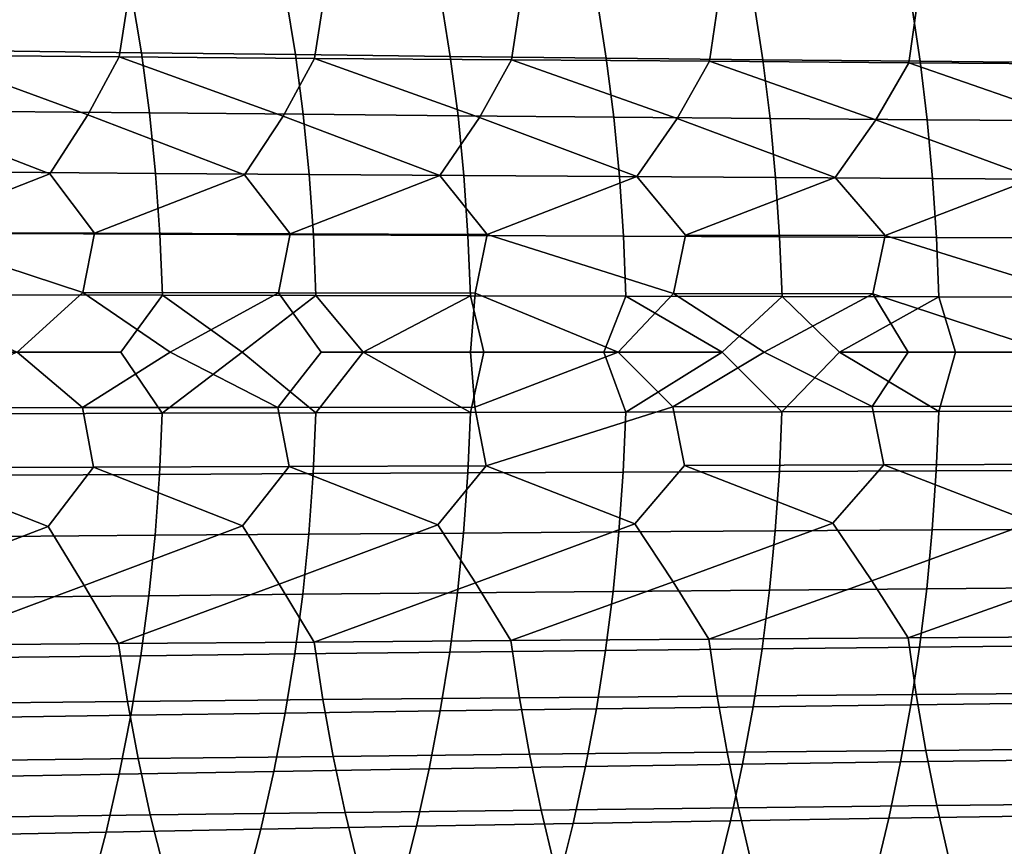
# Model space of a CAD drawing. Header units: metres. Extents: x -166 to 33, y -71 to 34.
# Tile 53 of 256: x -89.48 to -80.53, y -4.49 to 3.02. Entities that reach past the tile are written whole.
import ezdxf

# ---------------------------------------------------------------- set-up
doc = ezdxf.new("R2010")
doc.units = ezdxf.units.M
doc.layers.add('solid_12208131', color=7, linetype='CONTINUOUS')

msp = doc.modelspace()

# ---------------------------------------------------------------- linework, layer by layer
at = {"layer": 'solid_12208131'}
for points in [[(-90.339371, 2.701558, 255.761337), (-88.573685, 2.686613, 256.33728), (-88.491776, 3.21206, 256.24649), (-90.255516, 3.22991, 255.67128)], [(-89.852623, 3.284713, 233.629562), (-88.460518, 3.264216, 234.312607), (-88.371925, 2.722858, 234.229813), (-89.762222, 2.739938, 233.547607)], [(-88.460518, 3.264216, 234.312607), (-87.058868, 3.244312, 234.974716), (-86.972115, 2.706272, 234.891098), (-88.371925, 2.722858, 234.229813)], [(-87.058868, 3.244312, 234.974716), (-85.648354, 3.225014, 235.615417), (-85.563469, 2.690192, 235.53096), (-86.972115, 2.706272, 234.891098)], [(-85.648354, 3.225014, 235.615417), (-84.229813, 3.206334, 236.23378), (-84.146851, 2.674627, 236.148468), (-85.563469, 2.690192, 235.53096)], [(-88.573685, 2.686613, 256.33728), (-86.796547, 2.672225, 256.888153), (-86.716629, 3.194877, 256.796631), (-88.491776, 3.21206, 256.24649)], [(-86.796547, 2.672225, 256.888153), (-85.007759, 2.658407, 257.413177), (-84.929855, 3.178375, 257.320862), (-86.716629, 3.194877, 256.796631)], [(-85.007759, 2.658407, 257.413177), (-83.207359, 2.64517, 257.911316), (-83.131531, 3.162568, 257.818237), (-84.929855, 3.178375, 257.320862)], [(-84.229813, 3.206334, 236.23378), (-82.804123, 3.188286, 236.828781), (-82.723137, 2.65959, 236.742599), (-84.146851, 2.674627, 236.148468)], [(-83.207359, 2.64517, 257.911316), (-81.395714, 2.632526, 258.38147), (-81.322021, 3.14747, 258.287598), (-83.131531, 3.162568, 257.818237)], [(-82.804123, 3.188286, 236.828781), (-81.372169, 3.170884, 237.399368), (-81.293205, 2.645091, 237.312302), (-82.723137, 2.65959, 236.742599)], [(-81.395714, 2.632526, 258.38147), (-79.573242, 2.620487, 258.82251), (-79.501732, 3.133096, 258.727814), (-81.322021, 3.14747, 258.287598)], [(-81.372169, 3.170884, 237.399368), (-79.93483, 3.154141, 237.944534), (-79.857956, 2.631144, 237.856567), (-81.293205, 2.645091, 237.312302)], [(-89.202408, 1.623028, 256.307068), (-88.857018, 2.15716, 256.342926), (-90.339371, 2.701558, 255.761337), (-90.618721, 2.169187, 255.764816)], [(-88.857018, 2.15716, 256.342926), (-88.573685, 2.686613, 256.33728), (-90.339371, 2.701558, 255.761337)], [(-89.762222, 2.739938, 233.547607), (-88.371925, 2.722858, 234.229813), (-88.298828, 2.176467, 234.162231), (-89.687645, 2.190109, 233.480713)], [(-87.435722, 1.614287, 256.863251), (-87.083923, 2.145577, 256.89624), (-88.573685, 2.686613, 256.33728), (-88.857018, 2.15716, 256.342926)], [(-87.083923, 2.145577, 256.89624), (-86.796547, 2.672225, 256.888153), (-88.573685, 2.686613, 256.33728)], [(-88.371925, 2.722858, 234.229813), (-86.972115, 2.706272, 234.891098), (-86.90052, 2.163221, 234.822815), (-88.298828, 2.176467, 234.162231)], [(-86.972115, 2.706272, 234.891098), (-85.563469, 2.690192, 235.53096), (-85.493416, 2.150378, 235.46199), (-86.90052, 2.163221, 234.822815)], [(-85.563469, 2.690192, 235.53096), (-84.146851, 2.674627, 236.148468), (-84.078377, 2.137949, 236.078796), (-85.493416, 2.150378, 235.46199)], [(-85.657509, 1.605884, 257.394104), (-85.299217, 2.134448, 257.42392), (-86.796547, 2.672225, 256.888153), (-87.083923, 2.145577, 256.89624)], [(-85.299217, 2.134448, 257.42392), (-85.007759, 2.658407, 257.413177), (-86.796547, 2.672225, 256.888153)], [(-83.867676, 1.597825, 257.898712), (-83.502884, 2.123782, 257.924988), (-85.007759, 2.658407, 257.413177), (-85.299217, 2.134448, 257.42392)], [(-83.502884, 2.123782, 257.924988), (-83.207359, 2.64517, 257.911316), (-85.007759, 2.658407, 257.413177)], [(-84.146851, 2.674627, 236.148468), (-82.723137, 2.65959, 236.742599), (-82.656281, 2.125941, 236.672195), (-84.078377, 2.137949, 236.078796)], [(-82.066536, 1.590118, 258.376038), (-81.695267, 2.113588, 258.398376), (-83.207359, 2.64517, 257.911316), (-83.502884, 2.123782, 257.924988)], [(-81.695267, 2.113588, 258.398376), (-81.395714, 2.632526, 258.38147), (-83.207359, 2.64517, 257.911316)], [(-82.723137, 2.65959, 236.742599), (-81.293205, 2.645091, 237.312302), (-81.22802, 2.114363, 237.241165), (-82.656281, 2.125941, 236.672195)], [(-80.254478, 1.582769, 258.824921), (-79.87677, 2.103875, 258.842926), (-81.395714, 2.632526, 258.38147), (-81.695267, 2.113588, 258.398376)], [(-79.87677, 2.103875, 258.842926), (-79.573242, 2.620487, 258.82251), (-81.395714, 2.632526, 258.38147)], [(-81.293205, 2.645091, 237.312302), (-79.857956, 2.631144, 237.856567), (-79.794495, 2.103226, 237.784668), (-81.22802, 2.114363, 237.241165)], [(-90.565689, 1.088207, 255.912918), (-89.202408, 1.623028, 256.307068), (-90.618721, 2.169187, 255.764816), (-90.957802, 1.632099, 255.726379)], [(-89.687645, 2.190109, 233.480713), (-88.298828, 2.176467, 234.162231), (-88.243851, 1.626088, 234.108795), (-89.631523, 1.636274, 233.42778)], [(-88.797951, 1.082173, 256.490753), (-87.435722, 1.614287, 256.863251), (-88.857018, 2.15716, 256.342926), (-89.202408, 1.623028, 256.307068)], [(-88.298828, 2.176467, 234.162231), (-86.90052, 2.163221, 234.822815), (-86.84671, 1.616198, 234.768875), (-88.243851, 1.626088, 234.108795)], [(-86.90052, 2.163221, 234.822815), (-85.493416, 2.150378, 235.46199), (-85.440804, 1.60661, 235.407547), (-86.84671, 1.616198, 234.768875)], [(-85.493416, 2.150378, 235.46199), (-84.078377, 2.137949, 236.078796), (-84.026978, 1.597329, 236.023834), (-85.440804, 1.60661, 235.407547)], [(-87.01873, 1.076362, 257.04364), (-85.657509, 1.605884, 257.394104), (-87.083923, 2.145577, 256.89624), (-87.435722, 1.614287, 256.863251)], [(-85.227814, 1.07078, 257.57074), (-83.867676, 1.597825, 257.898712), (-85.299217, 2.134448, 257.42392), (-85.657509, 1.605884, 257.394104)], [(-84.078377, 2.137949, 236.078796), (-82.656281, 2.125941, 236.672195), (-82.606133, 1.588364, 236.616714), (-84.026978, 1.597329, 236.023834)], [(-83.425179, 1.065431, 258.071106), (-82.066536, 1.590118, 258.376038), (-83.502884, 2.123782, 257.924988), (-83.867676, 1.597825, 257.898712)], [(-82.656281, 2.125941, 236.672195), (-81.22802, 2.114363, 237.241165), (-81.179169, 1.579721, 237.18515), (-82.606133, 1.588364, 236.616714)], [(-81.611206, 1.060321, 258.543579), (-80.254478, 1.582769, 258.824921), (-81.695267, 2.113588, 258.398376), (-82.066536, 1.590118, 258.376038)], [(-81.22802, 2.114363, 237.241165), (-79.794495, 2.103226, 237.784668), (-79.746964, 1.571407, 237.728088), (-81.179169, 1.579721, 237.18515)], [(-90.565689, 1.088207, 255.912918), (-88.797951, 1.082173, 256.490753), (-89.202408, 1.623028, 256.307068)], [(-89.631523, 1.636274, 233.42778), (-88.243851, 1.626088, 234.108795), (-88.204315, 1.072716, 234.070984), (-89.591171, 1.079432, 233.390335)], [(-88.797951, 1.082173, 256.490753), (-87.01873, 1.076362, 257.04364), (-87.435722, 1.614287, 256.863251)], [(-88.243851, 1.626088, 234.108795), (-86.84671, 1.616198, 234.768875), (-86.808006, 1.066194, 234.730698), (-88.204315, 1.072716, 234.070984)], [(-86.84671, 1.616198, 234.768875), (-85.440804, 1.60661, 235.407547), (-85.402946, 1.059872, 235.369003), (-86.808006, 1.066194, 234.730698)], [(-87.01873, 1.076362, 257.04364), (-85.227814, 1.07078, 257.57074), (-85.657509, 1.605884, 257.394104)], [(-85.440804, 1.60661, 235.407547), (-84.026978, 1.597329, 236.023834), (-83.98999, 1.053753, 235.984909), (-85.402946, 1.059872, 235.369003)], [(-83.53566, 0.533113, 258.072815), (-83.425179, 1.065431, 258.071106), (-83.867676, 1.597825, 257.898712), (-85.227814, 1.07078, 257.57074)], [(-84.026978, 1.597329, 236.023834), (-82.606133, 1.588364, 236.616714), (-82.570045, 1.047842, 236.577408), (-83.98999, 1.053753, 235.984909)], [(-83.425179, 1.065431, 258.071106), (-81.611206, 1.060321, 258.543579), (-82.066536, 1.590118, 258.376038)], [(-82.606133, 1.588364, 236.616714), (-81.179169, 1.579721, 237.18515), (-81.143997, 1.042143, 237.145447), (-82.570045, 1.047842, 236.577408)], [(-79.899979, 0.528112, 258.991272), (-79.786293, 1.055454, 258.987061), (-80.254478, 1.582769, 258.824921), (-81.611206, 1.060321, 258.543579)], [(-81.179169, 1.579721, 237.18515), (-79.746964, 1.571407, 237.728088), (-79.712738, 1.036661, 237.687988), (-81.143997, 1.042143, 237.145447)], [(-90.565689, 1.088207, 255.912918), (-90.669708, 0.544521, 255.910828), (-89.500298, 0, 256.308014), (-88.903557, 0.541499, 256.489471)], [(-88.903557, 0.541499, 256.489471), (-88.797951, 1.082173, 256.490753), (-90.565689, 1.088207, 255.912918)], [(-89.591171, 1.079432, 233.390335), (-88.204315, 1.072716, 234.070984), (-88.180367, 0.517375, 234.04892), (-89.566727, 0.520614, 233.3685)], [(-88.903557, 0.541499, 256.489471), (-87.125954, 0.538589, 257.043274), (-87.01873, 1.076362, 257.04364), (-88.797951, 1.082173, 256.490753)], [(-87.125954, 0.538589, 257.043274), (-85.336662, 0.535793, 257.57135), (-85.227814, 1.07078, 257.57074), (-87.01873, 1.076362, 257.04364)], [(-88.204315, 1.072716, 234.070984), (-86.808006, 1.066194, 234.730698), (-86.784546, 0.51423, 234.70842), (-88.180367, 0.517375, 234.04892)], [(-86.808006, 1.066194, 234.730698), (-85.402946, 1.059872, 235.369003), (-85.37999, 0.511182, 235.346481), (-86.784546, 0.51423, 234.70842)], [(-85.402946, 1.059872, 235.369003), (-83.98999, 1.053753, 235.984909), (-83.967552, 0.508232, 235.962158), (-85.37999, 0.511182, 235.346481)], [(-85.227814, 1.07078, 257.57074), (-85.336662, 0.535793, 257.57135), (-84.038216, 0, 257.946503), (-83.53566, 0.533113, 258.072815)], [(-83.98999, 1.053753, 235.984909), (-82.570045, 1.047842, 236.577408), (-82.548134, 0.505382, 236.554413), (-83.967552, 0.508232, 235.962158)], [(-83.53566, 0.533113, 258.072815), (-81.723297, 0.530552, 258.546509), (-81.611206, 1.060321, 258.543579), (-83.425179, 1.065431, 258.071106)], [(-82.570045, 1.047842, 236.577408), (-81.143997, 1.042143, 237.145447), (-81.122635, 0.502634, 237.122208), (-82.548134, 0.505382, 236.554413)], [(-81.611206, 1.060321, 258.543579), (-81.723297, 0.530552, 258.546509), (-80.104088, 0, 258.95343), (-79.899979, 0.528112, 258.991272)], [(-81.143997, 1.042143, 237.145447), (-79.712738, 1.036661, 237.687988), (-79.69194, 0.499991, 237.664505), (-81.122635, 0.502634, 237.122208)], [(-88.903557, 0.541499, 256.489471), (-89.500298, 0, 256.308014), (-88.907883, -0.504164, 256.489532), (-88.110687, 0, 256.750854)], [(-88.903557, 0.541499, 256.489471), (-88.110687, 0, 256.750854), (-87.125954, 0.538589, 257.043274)], [(-87.125954, 0.538589, 257.043274), (-88.110687, 0, 256.750854), (-87.130348, -0.501454, 257.043365), (-86.737648, 0, 257.171112)], [(-85.336662, 0.535793, 257.57135), (-87.125954, 0.538589, 257.043274), (-86.737648, 0, 257.171112), (-85.380051, 0, 257.56955)], [(-88.180367, 0.517375, 234.04892), (-88.559219, 0, 233.855286), (-89.660881, 0, 233.311005), (-89.566727, 0.520614, 233.3685)], [(-88.180367, 0.517375, 234.04892), (-87.456039, 0, 234.384186), (-88.18129, -0.555697, 234.050049), (-88.559219, 0, 233.855286)], [(-88.180367, 0.517375, 234.04892), (-86.784546, 0.51423, 234.70842), (-87.456039, 0, 234.384186)], [(-86.784546, 0.51423, 234.70842), (-86.354355, 0, 234.896545), (-86.785446, -0.552319, 234.709549), (-87.456039, 0, 234.384186)], [(-86.784546, 0.51423, 234.70842), (-85.37999, 0.511182, 235.346481), (-86.354355, 0, 234.896545)], [(-85.37999, 0.511182, 235.346481), (-85.258553, 0, 235.390518), (-86.354355, 0, 234.896545)], [(-85.336662, 0.535793, 257.57135), (-85.380051, 0, 257.56955), (-84.038216, 0, 257.946503)], [(-85.37999, 0.511182, 235.346481), (-83.967552, 0.508232, 235.962158), (-84.169044, 0, 235.866104), (-85.258553, 0, 235.390518)], [(-83.967552, 0.508232, 235.962158), (-83.091232, 0, 236.321213), (-84.169044, 0, 235.866104)], [(-83.53566, 0.533113, 258.072815), (-84.038216, 0, 257.946503), (-83.540192, -0.496355, 258.072998), (-82.711617, 0, 258.302521)], [(-83.967552, 0.508232, 235.962158), (-82.548134, 0.505382, 236.554413), (-83.091232, 0, 236.321213)], [(-83.53566, 0.533113, 258.072815), (-82.711617, 0, 258.302521), (-81.723297, 0.530552, 258.546509)], [(-82.548134, 0.505382, 236.554413), (-82.02507, 0, 236.756271), (-82.548965, -0.542815, 236.555557), (-83.091232, 0, 236.321213)], [(-81.723297, 0.530552, 258.546509), (-82.711617, 0, 258.302521), (-81.727898, -0.49397, 258.546722), (-81.400314, 0, 258.638031)], [(-82.548134, 0.505382, 236.554413), (-81.122635, 0.502634, 237.122208), (-82.02507, 0, 236.756271)], [(-81.122635, 0.502634, 237.122208), (-80.971382, 0, 237.171295), (-82.02507, 0, 236.756271)], [(-81.723297, 0.530552, 258.546509), (-81.400314, 0, 258.638031), (-80.104088, 0, 258.95343)], [(-81.122635, 0.502634, 237.122208), (-79.69194, 0.499991, 237.664505), (-79.930817, 0, 237.566422), (-80.971382, 0, 237.171295)], [(-90.673965, -0.506977, 255.910858), (-88.907883, -0.504164, 256.489532), (-89.500298, 0, 256.308014)], [(-89.660881, 0, 233.311005), (-88.559219, 0, 233.855286), (-88.18129, -0.555697, 234.050049), (-89.567673, -0.559175, 233.369614)], [(-88.907883, -0.504164, 256.489532), (-87.130348, -0.501454, 257.043365), (-88.110687, 0, 256.750854)], [(-87.456039, 0, 234.384186), (-86.785446, -0.552319, 234.709549), (-88.18129, -0.555697, 234.050049)], [(-87.130348, -0.501454, 257.043365), (-85.341125, -0.49885, 257.571503), (-85.380051, 0, 257.56955), (-86.737648, 0, 257.171112)], [(-86.354355, 0, 234.896545), (-85.380867, -0.549045, 235.34761), (-86.785446, -0.552319, 234.709549)], [(-86.354355, 0, 234.896545), (-85.258553, 0, 235.390518), (-85.380867, -0.549045, 235.34761)], [(-85.258553, 0, 235.390518), (-84.169044, 0, 235.866104), (-83.968407, -0.545876, 235.963303), (-85.380867, -0.549045, 235.34761)], [(-85.341125, -0.49885, 257.571503), (-84.038216, 0, 257.946503), (-85.380051, 0, 257.56955)], [(-85.237801, -1.033974, 257.57077), (-83.540192, -0.496355, 258.072998), (-84.038216, 0, 257.946503), (-85.341125, -0.49885, 257.571503)], [(-84.169044, 0, 235.866104), (-83.091232, 0, 236.321213), (-83.968407, -0.545876, 235.963303)], [(-83.091232, 0, 236.321213), (-82.548965, -0.542815, 236.555557), (-83.968407, -0.545876, 235.963303)], [(-83.540192, -0.496355, 258.072998), (-81.727898, -0.49397, 258.546722), (-82.711617, 0, 258.302521)], [(-82.02507, 0, 236.756271), (-81.123436, -0.539864, 237.123367), (-82.548965, -0.542815, 236.555557)], [(-82.02507, 0, 236.756271), (-80.971382, 0, 237.171295), (-81.123436, -0.539864, 237.123367)], [(-81.727898, -0.49397, 258.546722), (-79.904655, -0.491699, 258.991577), (-80.104088, 0, 258.95343), (-81.400314, 0, 258.638031)], [(-80.971382, 0, 237.171295), (-79.930817, 0, 237.566422), (-79.692719, -0.537025, 237.66568), (-81.123436, -0.539864, 237.123367)], [(-88.807632, -1.044976, 256.490601), (-88.907883, -0.504164, 256.489532), (-90.673965, -0.506977, 255.910858), (-90.575218, -1.050804, 255.912674)], [(-87.028572, -1.039364, 257.043579), (-87.130348, -0.501454, 257.043365), (-88.907883, -0.504164, 256.489532), (-88.807632, -1.044976, 256.490601)], [(-85.237801, -1.033974, 257.57077), (-85.341125, -0.49885, 257.571503), (-87.130348, -0.501454, 257.043365), (-87.028572, -1.039364, 257.043579)], [(-83.885864, -1.561379, 257.89801), (-83.435326, -1.028809, 258.071198), (-83.540192, -0.496355, 258.072998), (-85.237801, -1.033974, 257.57077)], [(-81.621506, -1.023873, 258.543793), (-81.727898, -0.49397, 258.546722), (-83.540192, -0.496355, 258.072998), (-83.435326, -1.028809, 258.071198)], [(-79.796745, -1.019173, 258.987396), (-79.904655, -0.491699, 258.991577), (-81.727898, -0.49397, 258.546722), (-81.621506, -1.023873, 258.543793)], [(-88.18129, -0.555697, 234.050049), (-88.206535, -1.110935, 234.07309), (-89.59343, -1.117891, 233.39241), (-89.567673, -0.559175, 233.369614)], [(-86.785446, -0.552319, 234.709549), (-86.810181, -1.104181, 234.732834), (-88.206535, -1.110935, 234.07309), (-88.18129, -0.555697, 234.050049)], [(-85.380867, -0.549045, 235.34761), (-85.405067, -1.097633, 235.37114), (-86.810181, -1.104181, 234.732834), (-86.785446, -0.552319, 234.709549)], [(-83.968407, -0.545876, 235.963303), (-83.992065, -1.091296, 235.987076), (-85.405067, -1.097633, 235.37114), (-85.380867, -0.549045, 235.34761)], [(-82.548965, -0.542815, 236.555557), (-82.572067, -1.085174, 236.57959), (-83.992065, -1.091296, 235.987076), (-83.968407, -0.545876, 235.963303)], [(-81.123436, -0.539864, 237.123367), (-81.145973, -1.079272, 237.147659), (-82.572067, -1.085174, 236.57959), (-82.548965, -0.542815, 236.555557)], [(-79.692719, -0.537025, 237.66568), (-79.714661, -1.073595, 237.690231), (-81.145973, -1.079272, 237.147659), (-81.123436, -0.539864, 237.123367)], [(-90.651375, -2.132385, 255.75975), (-89.219696, -1.586011, 256.305908), (-90.575218, -1.050804, 255.912674), (-90.974792, -1.594877, 255.725082)], [(-89.219696, -1.586011, 256.305908), (-88.807632, -1.044976, 256.490601), (-90.575218, -1.050804, 255.912674)], [(-88.890327, -2.120559, 256.338135), (-87.453308, -1.577469, 256.862213), (-88.807632, -1.044976, 256.490601), (-89.219696, -1.586011, 256.305908)], [(-87.453308, -1.577469, 256.862213), (-87.028572, -1.039364, 257.043579), (-88.807632, -1.044976, 256.490601)], [(-87.117897, -2.10917, 256.891724), (-85.6754, -1.569256, 257.393219), (-87.028572, -1.039364, 257.043579), (-87.453308, -1.577469, 256.862213)], [(-85.6754, -1.569256, 257.393219), (-85.237801, -1.033974, 257.57077), (-87.028572, -1.039364, 257.043579)], [(-85.33387, -2.098226, 257.419678), (-83.885864, -1.561379, 257.89801), (-85.237801, -1.033974, 257.57077), (-85.6754, -1.569256, 257.393219)], [(-83.538208, -2.087736, 257.921112), (-82.085022, -1.553846, 258.375519), (-83.435326, -1.028809, 258.071198), (-83.885864, -1.561379, 257.89801)], [(-82.085022, -1.553846, 258.375519), (-81.621506, -1.023873, 258.543793), (-83.435326, -1.028809, 258.071198)], [(-81.731262, -2.07771, 258.394867), (-80.27327, -1.546663, 258.824646), (-81.621506, -1.023873, 258.543793), (-82.085022, -1.553846, 258.375519)], [(-80.27327, -1.546663, 258.824646), (-79.796745, -1.019173, 258.987396), (-81.621506, -1.023873, 258.543793)], [(-79.714661, -1.073595, 237.690231), (-79.750015, -1.608172, 237.731384), (-81.182304, -1.616681, 237.1884), (-81.145973, -1.079272, 237.147659)], [(-88.206535, -1.110935, 234.07309), (-88.24736, -1.664136, 234.111877), (-89.635094, -1.674561, 233.430832), (-89.59343, -1.117891, 233.39241)], [(-86.810181, -1.104181, 234.732834), (-86.850151, -1.654014, 234.772003), (-88.24736, -1.664136, 234.111877), (-88.206535, -1.110935, 234.07309)], [(-85.405067, -1.097633, 235.37114), (-85.44416, -1.6442, 235.410706), (-86.850151, -1.654014, 234.772003), (-86.810181, -1.104181, 234.732834)], [(-83.992065, -1.091296, 235.987076), (-84.030266, -1.634703, 236.027023), (-85.44416, -1.6442, 235.410706), (-85.405067, -1.097633, 235.37114)], [(-82.572067, -1.085174, 236.57959), (-82.609352, -1.625527, 236.619934), (-84.030266, -1.634703, 236.027023), (-83.992065, -1.091296, 235.987076)], [(-81.145973, -1.079272, 237.147659), (-81.182304, -1.616681, 237.1884), (-82.609352, -1.625527, 236.619934), (-82.572067, -1.085174, 236.57959)], [(-90.344841, -2.664926, 255.766876), (-88.890327, -2.120559, 256.338135), (-89.219696, -1.586011, 256.305908), (-90.651375, -2.132385, 255.75975)], [(-88.579033, -2.650182, 256.342865), (-87.117897, -2.10917, 256.891724), (-87.453308, -1.577469, 256.862213), (-88.890327, -2.120559, 256.338135)], [(-86.801773, -2.635988, 256.893799), (-85.33387, -2.098226, 257.419678), (-85.6754, -1.569256, 257.393219), (-87.117897, -2.10917, 256.891724)], [(-85.012856, -2.622357, 257.418854), (-83.538208, -2.087736, 257.921112), (-83.885864, -1.561379, 257.89801), (-85.33387, -2.098226, 257.419678)], [(-83.212326, -2.609298, 257.917053), (-81.731262, -2.07771, 258.394867), (-82.085022, -1.553846, 258.375519), (-83.538208, -2.087736, 257.921112)], [(-81.400551, -2.596825, 258.387268), (-79.913437, -2.068157, 258.839874), (-80.27327, -1.546663, 258.824646), (-81.731262, -2.07771, 258.394867)], [(-79.750015, -1.608172, 237.731384), (-79.798668, -2.139755, 237.789017), (-81.232307, -2.151087, 237.245468), (-81.182304, -1.616681, 237.1884)], [(-88.24736, -1.664136, 234.111877), (-88.303604, -2.214272, 234.16629), (-89.692513, -2.228152, 233.484726), (-89.635094, -1.674561, 233.430832)], [(-86.850151, -1.654014, 234.772003), (-86.905205, -2.200796, 234.82692), (-88.303604, -2.214272, 234.16629), (-88.24736, -1.664136, 234.111877)], [(-85.44416, -1.6442, 235.410706), (-85.498009, -2.18773, 235.466141), (-86.905205, -2.200796, 234.82692), (-86.850151, -1.654014, 234.772003)], [(-84.030266, -1.634703, 236.027023), (-84.082863, -2.175083, 236.082993), (-85.498009, -2.18773, 235.466141), (-85.44416, -1.6442, 235.410706)], [(-82.609352, -1.625527, 236.619934), (-82.660667, -2.162866, 236.676453), (-84.082863, -2.175083, 236.082993), (-84.030266, -1.634703, 236.027023)], [(-81.182304, -1.616681, 237.1884), (-81.232307, -2.151087, 237.245468), (-82.660667, -2.162866, 236.676453), (-82.609352, -1.625527, 236.619934)], [(-90.344841, -2.664926, 255.766876), (-88.579033, -2.650182, 256.342865), (-88.890327, -2.120559, 256.338135)], [(-88.579033, -2.650182, 256.342865), (-86.801773, -2.635988, 256.893799), (-87.117897, -2.10917, 256.891724)], [(-86.801773, -2.635988, 256.893799), (-85.012856, -2.622357, 257.418854), (-85.33387, -2.098226, 257.419678)], [(-85.012856, -2.622357, 257.418854), (-83.212326, -2.609298, 257.917053), (-83.538208, -2.087736, 257.921112)], [(-83.212326, -2.609298, 257.917053), (-81.400551, -2.596825, 258.387268), (-81.731262, -2.07771, 258.394867)], [(-81.400551, -2.596825, 258.387268), (-79.577942, -2.584948, 258.828369), (-79.913437, -2.068157, 258.839874)], [(-79.798668, -2.139755, 237.789017), (-79.862556, -2.667361, 237.862213), (-81.297943, -2.681502, 237.317902), (-81.232307, -2.151087, 237.245468)], [(-88.303604, -2.214272, 234.16629), (-88.377258, -2.760344, 234.235168), (-89.76767, -2.777661, 233.552902), (-89.692513, -2.228152, 233.484726)], [(-86.905205, -2.200796, 234.82692), (-86.977333, -2.743529, 234.896484), (-88.377258, -2.760344, 234.235168), (-88.303604, -2.214272, 234.16629)], [(-85.498009, -2.18773, 235.466141), (-85.568573, -2.727226, 235.536407), (-86.977333, -2.743529, 234.896484), (-86.905205, -2.200796, 234.82692)], [(-84.082863, -2.175083, 236.082993), (-84.151833, -2.711446, 236.153961), (-85.568573, -2.727226, 235.536407), (-85.498009, -2.18773, 235.466141)], [(-82.660667, -2.162866, 236.676453), (-82.727997, -2.696201, 236.748138), (-84.151833, -2.711446, 236.153961), (-84.082863, -2.175083, 236.082993)], [(-81.232307, -2.151087, 237.245468), (-81.297943, -2.681502, 237.317902), (-82.727997, -2.696201, 236.748138), (-82.660667, -2.162866, 236.676453)], [(-79.507401, -3.097955, 258.734802), (-79.577942, -2.584948, 258.828369), (-81.400551, -2.596825, 258.387268), (-81.327858, -3.11217, 258.294525)], [(-88.498238, -3.176041, 256.253143), (-88.579033, -2.650182, 256.342865), (-90.344841, -2.664926, 255.766876), (-90.262115, -3.193692, 255.677887)], [(-86.722931, -3.159049, 256.803345), (-86.801773, -2.635988, 256.893799), (-88.579033, -2.650182, 256.342865), (-88.498238, -3.176041, 256.253143)], [(-84.936012, -3.142731, 257.327637), (-85.012856, -2.622357, 257.418854), (-86.801773, -2.635988, 256.893799), (-86.722931, -3.159049, 256.803345)], [(-83.137527, -3.1271, 257.825073), (-83.212326, -2.609298, 257.917053), (-85.012856, -2.622357, 257.418854), (-84.936012, -3.142731, 257.327637)], [(-81.327858, -3.11217, 258.294525), (-81.400551, -2.596825, 258.387268), (-83.212326, -2.609298, 257.917053), (-83.137527, -3.1271, 257.825073)], [(-81.297943, -2.681502, 237.317902), (-81.378036, -3.206919, 237.405991), (-82.810143, -3.22452, 236.835327), (-82.727997, -2.696201, 236.748138)], [(-79.862556, -2.667361, 237.862213), (-79.940536, -3.189985, 237.951218), (-81.378036, -3.206919, 237.405991), (-81.297943, -2.681502, 237.317902)], [(-88.377258, -2.760344, 234.235168), (-88.46711, -3.301319, 234.318924), (-89.859352, -3.322051, 233.635803), (-89.76767, -2.777661, 233.552902)], [(-86.977333, -2.743529, 234.896484), (-87.065323, -3.281188, 234.981079), (-88.46711, -3.301319, 234.318924), (-88.377258, -2.760344, 234.235168)], [(-85.568573, -2.727226, 235.536407), (-85.654671, -3.261669, 235.621841), (-87.065323, -3.281188, 234.981079), (-86.977333, -2.743529, 234.896484)], [(-84.151833, -2.711446, 236.153961), (-84.235985, -3.242775, 236.240265), (-85.654671, -3.261669, 235.621841), (-85.568573, -2.727226, 235.536407)], [(-82.727997, -2.696201, 236.748138), (-82.810143, -3.22452, 236.835327), (-84.235985, -3.242775, 236.240265), (-84.151833, -2.711446, 236.153961)], [(-83.047874, -3.63856, 257.717041), (-83.137527, -3.1271, 257.825073), (-84.936012, -3.142731, 257.327637), (-84.843933, -3.656722, 257.220551)], [(-81.240685, -3.621215, 258.185516), (-81.327858, -3.11217, 258.294525), (-83.137527, -3.1271, 257.825073), (-83.047874, -3.63856, 257.717041)], [(-79.422783, -3.604702, 258.624878), (-79.507401, -3.097955, 258.734802), (-81.327858, -3.11217, 258.294525), (-81.240685, -3.621215, 258.185516)], [(-88.401482, -3.695427, 256.147858), (-88.498238, -3.176041, 256.253143), (-90.262115, -3.193692, 255.677887), (-90.163094, -3.71594, 255.573486)], [(-86.628494, -3.675683, 256.697144), (-86.722931, -3.159049, 256.803345), (-88.498238, -3.176041, 256.253143), (-88.401482, -3.695427, 256.147858)], [(-84.843933, -3.656722, 257.220551), (-84.936012, -3.142731, 257.327637), (-86.722931, -3.159049, 256.803345), (-86.628494, -3.675683, 256.697144)], [(-81.378036, -3.206919, 237.405991), (-81.471596, -3.726321, 237.509918), (-82.906113, -3.746803, 236.938217), (-82.810143, -3.22452, 236.835327)], [(-79.940536, -3.189985, 237.951218), (-80.031609, -3.706613, 238.056213), (-81.471596, -3.726321, 237.509918), (-81.378036, -3.206919, 237.405991)], [(-88.46711, -3.301319, 234.318924), (-88.572121, -3.836159, 234.417831), (-89.966515, -3.860277, 233.733749), (-89.859352, -3.322051, 233.635803)], [(-87.065323, -3.281188, 234.981079), (-87.168152, -3.812737, 235.080963), (-88.572121, -3.836159, 234.417831), (-88.46711, -3.301319, 234.318924)], [(-85.654671, -3.261669, 235.621841), (-85.755264, -3.790027, 235.722717), (-87.168152, -3.812737, 235.080963), (-87.065323, -3.281188, 234.981079)], [(-84.235985, -3.242775, 236.240265), (-84.334297, -3.768044, 236.342133), (-85.755264, -3.790027, 235.722717), (-85.654671, -3.261669, 235.621841)], [(-82.810143, -3.22452, 236.835327), (-82.906113, -3.746803, 236.938217), (-84.334297, -3.768044, 236.342133), (-84.235985, -3.242775, 236.240265)], [(-84.738297, -4.163272, 257.09726), (-84.843933, -3.656722, 257.220551), (-86.628494, -3.675683, 256.697144), (-86.520142, -4.184825, 256.574921)], [(-82.945015, -4.14263, 257.592712), (-83.047874, -3.63856, 257.717041), (-84.843933, -3.656722, 257.220551), (-84.738297, -4.163272, 257.09726)], [(-81.140694, -4.122916, 258.060089), (-81.240685, -3.621215, 258.185516), (-83.047874, -3.63856, 257.717041), (-82.945015, -4.14263, 257.592712)], [(-79.325729, -4.10415, 258.498322), (-79.422783, -3.604702, 258.624878), (-81.240685, -3.621215, 258.185516), (-81.140694, -4.122916, 258.060089)], [(-88.290466, -4.207271, 256.026672), (-88.401482, -3.695427, 256.147858), (-90.163094, -3.71594, 255.573486), (-90.049454, -4.230591, 255.453308)], [(-86.520142, -4.184825, 256.574921), (-86.628494, -3.675683, 256.697144), (-88.401482, -3.695427, 256.147858), (-88.290466, -4.207271, 256.026672)], [(-82.906113, -3.746803, 236.938217), (-83.01593, -4.262034, 237.056641), (-84.4468, -4.286234, 236.459396), (-84.334297, -3.768044, 236.342133)], [(-81.471596, -3.726321, 237.509918), (-81.578644, -4.238697, 237.629532), (-83.01593, -4.262034, 237.056641), (-82.906113, -3.746803, 236.938217)], [(-80.031609, -3.706613, 238.056213), (-80.135811, -4.21624, 238.177017), (-81.578644, -4.238697, 237.629532), (-81.471596, -3.726321, 237.509918)], [(-88.572121, -3.836159, 234.417831), (-88.692314, -4.363829, 234.531738), (-90.089172, -4.391302, 233.846542), (-89.966515, -3.860277, 233.733749)], [(-87.168152, -3.812737, 235.080963), (-87.285835, -4.33715, 235.195984), (-88.692314, -4.363829, 234.531738), (-88.572121, -3.836159, 234.417831)], [(-85.755264, -3.790027, 235.722717), (-85.870392, -4.311279, 235.838837), (-87.285835, -4.33715, 235.195984), (-87.168152, -3.812737, 235.080963)], [(-84.334297, -3.768044, 236.342133), (-84.4468, -4.286234, 236.459396), (-85.870392, -4.311279, 235.838837), (-85.755264, -3.790027, 235.722717)], [(-79.216583, -4.595254, 258.355286), (-79.325729, -4.10415, 258.498322), (-81.140694, -4.122916, 258.060089), (-81.028229, -4.616221, 257.918304)], [(-86.398216, -4.685407, 256.436737), (-86.520142, -4.184825, 256.574921), (-88.290466, -4.207271, 256.026672), (-88.165535, -4.710495, 255.889633)], [(-84.619438, -4.661318, 256.957916), (-84.738297, -4.163272, 257.09726), (-86.520142, -4.184825, 256.574921), (-86.398216, -4.685407, 256.436737)], [(-82.829315, -4.638249, 257.452118), (-82.945015, -4.14263, 257.592712), (-84.738297, -4.163272, 257.09726), (-84.619438, -4.661318, 256.957916)], [(-81.028229, -4.616221, 257.918304), (-81.140694, -4.122916, 258.060089), (-82.945015, -4.14263, 257.592712), (-82.829315, -4.638249, 257.452118)], [(-88.165535, -4.710495, 255.889633), (-88.290466, -4.207271, 256.026672), (-90.049454, -4.230591, 255.453308), (-89.921562, -4.736561, 255.317429)], [(-84.4468, -4.286234, 236.459396), (-84.574265, -4.796341, 236.591522), (-86.000809, -4.824414, 235.969681), (-85.870392, -4.311279, 235.838837)], [(-83.01593, -4.262034, 237.056641), (-83.140358, -4.769212, 237.190079), (-84.574265, -4.796341, 236.591522), (-84.4468, -4.286234, 236.459396)], [(-81.578644, -4.238697, 237.629532), (-81.699951, -4.743049, 237.764313), (-83.140358, -4.769212, 237.190079), (-83.01593, -4.262034, 237.056641)], [(-80.135811, -4.21624, 238.177017), (-80.253906, -4.717871, 238.313187), (-81.699951, -4.743049, 237.764313), (-81.578644, -4.238697, 237.629532)], [(-88.692314, -4.363829, 234.531738), (-88.828445, -4.883313, 234.66008), (-90.228096, -4.914102, 233.973618), (-90.089172, -4.391302, 233.846542)], [(-87.285835, -4.33715, 235.195984), (-87.419136, -4.853412, 235.325562), (-88.828445, -4.883313, 234.66008), (-88.692314, -4.363829, 234.531738)], [(-85.870392, -4.311279, 235.838837), (-86.000809, -4.824414, 235.969681), (-87.419136, -4.853412, 235.325562), (-87.285835, -4.33715, 235.195984)]]:
    msp.add_3dface(points, dxfattribs=at)

doc.saveas('drawing.dxf')
